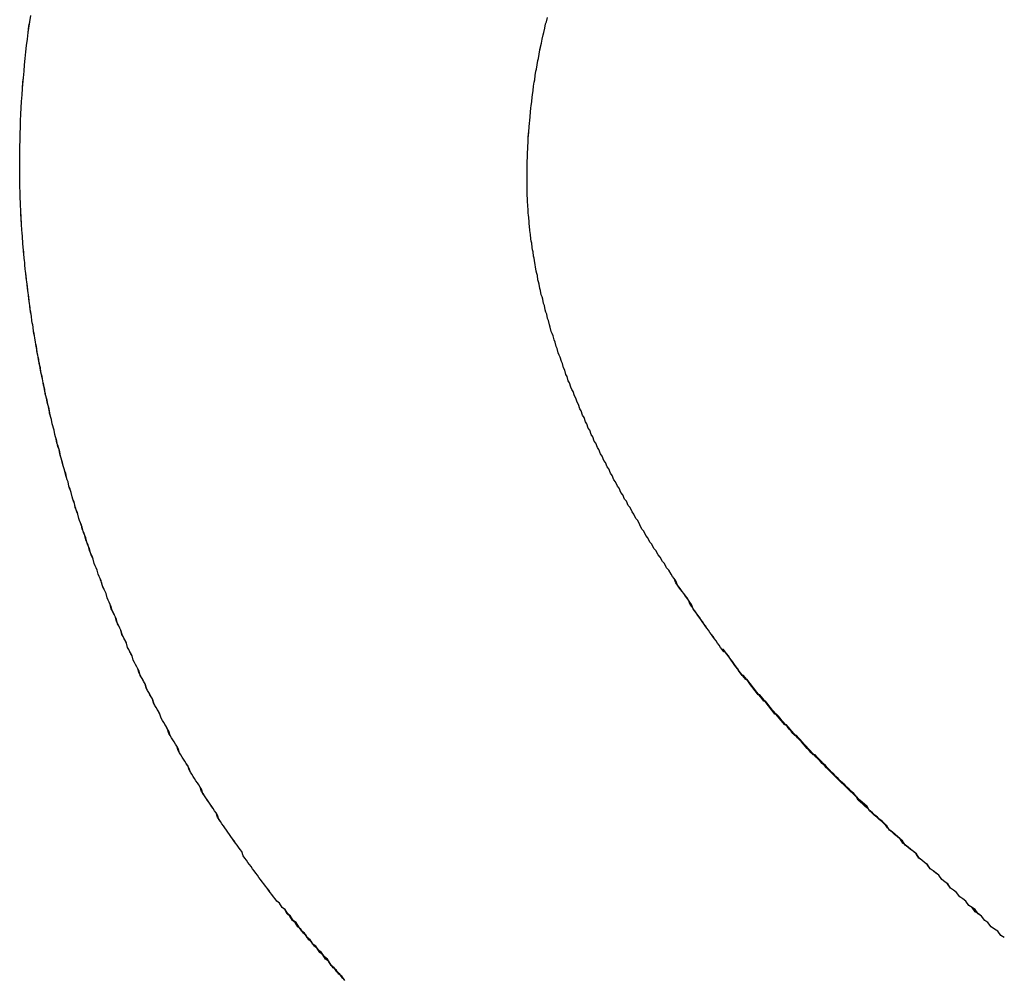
# Model space of a CAD drawing. Extents: x 744 to 2048, y 1140 to 2782.
# Tile 110 of 134: x 904.122 to 904.58, y 2464.832 to 2465.277. Entities that reach past the tile are written whole.
import ezdxf

# ---------------------------------------------------------------- set-up
doc = ezdxf.new("R2010")
doc.units = 0
doc.layers.add('KF_SONA_6_FRONT', color=7, linetype='CONTINUOUS')

# ---------------------------------------------------------------- blocks, each defined once
blk = doc.blocks.new('KF_SONA_6_FRONT')
at = {"layer": 'KF_SONA_6_FRONT'}
for points in [[(6.7069, -161.378, 0), (6.70691, -161.375, 0), (6.70694, -161.373, 0), (6.70699, -161.37, 0), (6.70705, -161.367, 0), (6.70713, -161.364, 0), (6.70723, -161.361, 0), (6.70735, -161.358, 0), (6.70748, -161.355, 0), (6.70763, -161.352, 0), (6.7078, -161.349, 0), (6.70799, -161.346, 0), (6.7082, -161.343, 0), (6.70842, -161.341, 0), (6.70866, -161.338, 0), (6.70892, -161.335, 0), (6.7092, -161.332, 0), (6.70949, -161.329, 0), (6.7098, -161.326, 0), (6.71013, -161.323, 0), (6.71048, -161.32, 0), (6.71084, -161.317, 0), (6.71123, -161.315, 0), (6.71163, -161.312, 0), (6.71204, -161.309, 0)], [(6.7069, -161.378, 0), (6.70691, -161.375, 0), (6.70694, -161.373, 0), (6.70699, -161.37, 0), (6.70705, -161.367, 0), (6.70713, -161.364, 0), (6.70723, -161.361, 0), (6.70735, -161.358, 0), (6.70748, -161.355, 0), (6.70764, -161.352, 0), (6.70781, -161.349, 0), (6.70799, -161.346, 0), (6.7082, -161.343, 0), (6.70842, -161.34, 0), (6.70867, -161.338, 0), (6.70893, -161.335, 0), (6.7092, -161.332, 0), (6.7095, -161.329, 0), (6.70981, -161.326, 0), (6.71014, -161.323, 0), (6.71049, -161.32, 0), (6.71085, -161.317, 0), (6.71123, -161.314, 0), (6.71164, -161.312, 0), (6.71205, -161.309, 0)], [(6.94289, -161.385, 0), (6.9429, -161.384, 0), (6.94291, -161.382, 0), (6.94294, -161.38, 0), (6.94297, -161.378, 0), (6.94302, -161.377, 0), (6.94307, -161.375, 0), (6.94313, -161.373, 0), (6.94321, -161.371, 0), (6.94329, -161.37, 0), (6.94338, -161.368, 0), (6.94349, -161.366, 0), (6.9436, -161.365, 0), (6.94372, -161.363, 0), (6.94386, -161.361, 0), (6.944, -161.359, 0), (6.94415, -161.358, 0), (6.94431, -161.356, 0), (6.94448, -161.354, 0), (6.94467, -161.352, 0), (6.94486, -161.351, 0), (6.94506, -161.349, 0), (6.94527, -161.347, 0), (6.94549, -161.346, 0), (6.94572, -161.344, 0), (6.94596, -161.342, 0), (6.94621, -161.34, 0), (6.94647, -161.339, 0), (6.94674, -161.337, 0), (6.94702, -161.335, 0), (6.9473, -161.334, 0), (6.9476, -161.332, 0), (6.94791, -161.33, 0), (6.94823, -161.329, 0), (6.94856, -161.327, 0), (6.94889, -161.325, 0), (6.94924, -161.324, 0), (6.9496, -161.322, 0), (6.94996, -161.32, 0), (6.95034, -161.318, 0), (6.95072, -161.317, 0), (6.95112, -161.315, 0), (6.95152, -161.313, 0), (6.95194, -161.312, 0), (6.95236, -161.31, 0)], [(6.94289, -161.385, 0), (6.9429, -161.384, 0), (6.94291, -161.382, 0), (6.94294, -161.38, 0), (6.94297, -161.378, 0), (6.94302, -161.377, 0), (6.94307, -161.375, 0), (6.94314, -161.373, 0), (6.94321, -161.371, 0), (6.94329, -161.37, 0), (6.94339, -161.368, 0), (6.94349, -161.366, 0), (6.9436, -161.364, 0), (6.94373, -161.363, 0), (6.94386, -161.361, 0), (6.944, -161.359, 0), (6.94416, -161.358, 0), (6.94432, -161.356, 0), (6.94449, -161.354, 0), (6.94467, -161.352, 0), (6.94486, -161.351, 0), (6.94507, -161.349, 0), (6.94528, -161.347, 0), (6.9455, -161.346, 0), (6.94573, -161.344, 0), (6.94597, -161.342, 0), (6.94622, -161.34, 0), (6.94648, -161.339, 0), (6.94675, -161.337, 0), (6.94703, -161.335, 0), (6.94732, -161.334, 0), (6.94762, -161.332, 0), (6.94793, -161.33, 0), (6.94825, -161.329, 0), (6.94857, -161.327, 0), (6.94891, -161.325, 0), (6.94926, -161.323, 0), (6.94962, -161.322, 0), (6.94998, -161.32, 0), (6.95036, -161.318, 0), (6.95075, -161.317, 0), (6.95114, -161.315, 0), (6.95155, -161.313, 0), (6.95196, -161.312, 0), (6.95239, -161.31, 0)], [(6.82653, -161.721, 0), (6.82576, -161.72, 0), (6.825, -161.719, 0), (6.82423, -161.718, 0), (6.82347, -161.717, 0), (6.82272, -161.716, 0), (6.82196, -161.715, 0), (6.82121, -161.714, 0), (6.82046, -161.713, 0), (6.81971, -161.712, 0), (6.81896, -161.711, 0), (6.81822, -161.71, 0), (6.81747, -161.709, 0), (6.81673, -161.708, 0), (6.816, -161.707, 0), (6.81526, -161.706, 0), (6.81453, -161.705, 0), (6.81379, -161.704, 0), (6.81306, -161.703, 0), (6.81234, -161.702, 0), (6.81161, -161.701, 0), (6.81089, -161.7, 0), (6.81017, -161.698, 0), (6.80945, -161.697, 0), (6.80873, -161.696, 0), (6.80802, -161.695, 0), (6.80731, -161.694, 0), (6.8066, -161.693, 0), (6.80589, -161.692, 0), (6.80518, -161.691, 0), (6.80448, -161.69, 0), (6.80378, -161.689, 0), (6.80308, -161.688, 0), (6.80238, -161.687, 0), (6.80169, -161.686, 0), (6.80099, -161.685, 0), (6.8003, -161.684, 0), (6.79962, -161.683, 0), (6.79893, -161.682, 0), (6.79825, -161.68, 0), (6.79756, -161.679, 0), (6.79689, -161.678, 0), (6.79621, -161.677, 0), (6.79553, -161.676, 0), (6.79486, -161.675, 0), (6.79419, -161.674, 0), (6.79352, -161.673, 0), (6.79286, -161.672, 0), (6.79219, -161.671, 0), (6.79153, -161.67, 0), (6.79087, -161.668, 0), (6.79022, -161.667, 0), (6.78956, -161.666, 0), (6.78891, -161.665, 0), (6.78826, -161.664, 0), (6.78761, -161.663, 0), (6.78696, -161.662, 0), (6.78632, -161.661, 0), (6.78568, -161.66, 0), (6.78504, -161.658, 0), (6.7844, -161.657, 0), (6.78377, -161.656, 0), (6.78314, -161.655, 0), (6.78251, -161.654, 0), (6.78188, -161.653, 0), (6.78126, -161.652, 0), (6.78063, -161.651, 0), (6.78001, -161.649, 0), (6.77939, -161.648, 0), (6.77878, -161.647, 0), (6.77817, -161.646, 0), (6.77755, -161.645, 0), (6.77694, -161.644, 0), (6.77634, -161.643, 0), (6.77573, -161.641, 0), (6.77513, -161.64, 0), (6.77453, -161.639, 0), (6.77393, -161.638, 0), (6.77334, -161.637, 0), (6.77275, -161.636, 0), (6.77216, -161.634, 0), (6.77157, -161.633, 0), (6.77098, -161.632, 0), (6.7704, -161.631, 0), (6.76982, -161.63, 0), (6.76924, -161.629, 0), (6.76866, -161.627, 0), (6.76809, -161.626, 0), (6.76752, -161.625, 0), (6.76695, -161.624, 0), (6.76638, -161.623, 0), (6.76582, -161.622, 0), (6.76525, -161.62, 0), (6.76469, -161.619, 0), (6.76414, -161.618, 0), (6.76358, -161.617, 0), (6.76303, -161.616, 0), (6.76248, -161.615, 0), (6.76193, -161.613, 0), (6.76139, -161.612, 0), (6.76084, -161.611, 0), (6.7603, -161.61, 0), (6.75976, -161.609, 0), (6.75923, -161.607, 0), (6.7587, -161.606, 0), (6.75816, -161.605, 0), (6.75764, -161.604, 0), (6.75711, -161.603, 0), (6.75659, -161.601, 0), (6.75607, -161.6, 0), (6.75555, -161.599, 0), (6.75503, -161.598, 0), (6.75452, -161.597, 0), (6.75401, -161.595, 0), (6.7535, -161.594, 0), (6.75299, -161.593, 0), (6.75249, -161.592, 0), (6.75198, -161.591, 0), (6.75149, -161.589, 0), (6.75099, -161.588, 0), (6.75049, -161.587, 0), (6.75, -161.586, 0), (6.74951, -161.585, 0), (6.74903, -161.583, 0), (6.74854, -161.582, 0), (6.74806, -161.581, 0), (6.74758, -161.58, 0), (6.74711, -161.578, 0), (6.74663, -161.577, 0), (6.74616, -161.576, 0), (6.74569, -161.575, 0), (6.74522, -161.574, 0), (6.74476, -161.572, 0), (6.7443, -161.571, 0), (6.74384, -161.57, 0), (6.74338, -161.569, 0), (6.74293, -161.567, 0), (6.74248, -161.566, 0), (6.74203, -161.565, 0), (6.74158, -161.564, 0), (6.74114, -161.562, 0), (6.7407, -161.561, 0), (6.74026, -161.56, 0), (6.73983, -161.559, 0), (6.73939, -161.558, 0), (6.73896, -161.556, 0), (6.73853, -161.555, 0), (6.73811, -161.554, 0), (6.73769, -161.553, 0), (6.73726, -161.551, 0), (6.73685, -161.55, 0), (6.73643, -161.549, 0), (6.73602, -161.548, 0), (6.73561, -161.546, 0), (6.7352, -161.545, 0), (6.7348, -161.544, 0), (6.7344, -161.543, 0), (6.734, -161.541, 0), (6.7336, -161.54, 0), (6.73321, -161.539, 0), (6.73282, -161.538, 0), (6.73243, -161.536, 0), (6.73204, -161.535, 0), (6.73166, -161.534, 0), (6.73128, -161.533, 0), (6.7309, -161.531, 0), (6.73052, -161.53, 0), (6.73015, -161.529, 0), (6.72978, -161.528, 0), (6.72942, -161.526, 0), (6.72905, -161.525, 0), (6.72869, -161.524, 0), (6.72833, -161.523, 0), (6.72797, -161.521, 0), (6.72762, -161.52, 0), (6.72727, -161.519, 0), (6.72692, -161.518, 0), (6.72658, -161.516, 0), (6.72624, -161.515, 0), (6.7259, -161.514, 0), (6.72556, -161.513, 0), (6.72523, -161.511, 0), (6.72489, -161.51, 0), (6.72457, -161.509, 0), (6.72424, -161.508, 0), (6.72392, -161.506, 0), (6.7236, -161.505, 0), (6.72328, -161.504, 0), (6.72296, -161.502, 0), (6.72265, -161.501, 0), (6.72234, -161.5, 0), (6.72204, -161.499, 0), (6.72174, -161.497, 0), (6.72144, -161.496, 0), (6.72114, -161.495, 0), (6.72084, -161.494, 0), (6.72055, -161.492, 0), (6.72026, -161.491, 0), (6.71998, -161.49, 0), (6.71969, -161.489, 0), (6.71941, -161.487, 0), (6.71914, -161.486, 0), (6.71886, -161.485, 0), (6.71859, -161.484, 0), (6.71832, -161.482, 0), (6.71806, -161.481, 0), (6.71779, -161.48, 0), (6.71753, -161.478, 0), (6.71728, -161.477, 0), (6.71702, -161.476, 0), (6.71677, -161.475, 0), (6.71652, -161.473, 0), (6.71628, -161.472, 0), (6.71604, -161.471, 0), (6.7158, -161.47, 0), (6.71556, -161.468, 0), (6.71533, -161.467, 0), (6.7151, -161.466, 0), (6.71487, -161.465, 0), (6.71465, -161.463, 0), (6.71443, -161.462, 0), (6.71421, -161.461, 0), (6.71399, -161.459, 0), (6.71378, -161.458, 0), (6.71357, -161.457, 0), (6.71337, -161.456, 0), (6.71316, -161.454, 0), (6.71296, -161.453, 0), (6.71277, -161.452, 0), (6.71257, -161.451, 0), (6.71238, -161.449, 0), (6.7122, -161.448, 0), (6.71201, -161.447, 0), (6.71183, -161.446, 0), (6.71165, -161.444, 0), (6.71148, -161.443, 0), (6.71131, -161.442, 0), (6.71114, -161.441, 0), (6.71097, -161.439, 0), (6.71081, -161.438, 0), (6.71065, -161.437, 0), (6.7105, -161.436, 0), (6.71034, -161.434, 0), (6.71019, -161.433, 0), (6.71005, -161.432, 0), (6.7099, -161.431, 0), (6.70976, -161.429, 0), (6.70963, -161.428, 0), (6.70949, -161.427, 0), (6.70936, -161.425, 0), (6.70924, -161.424, 0), (6.70911, -161.423, 0), (6.70899, -161.422, 0), (6.70888, -161.42, 0), (6.70876, -161.419, 0), (6.70865, -161.418, 0), (6.70854, -161.417, 0), (6.70844, -161.415, 0), (6.70834, -161.414, 0), (6.70824, -161.413, 0), (6.70815, -161.412, 0), (6.70806, -161.41, 0), (6.70797, -161.409, 0), (6.70789, -161.408, 0), (6.70781, -161.407, 0), (6.70773, -161.406, 0), (6.70765, -161.404, 0), (6.70758, -161.403, 0), (6.70752, -161.402, 0), (6.70745, -161.401, 0), (6.70739, -161.399, 0), (6.70734, -161.398, 0), (6.70728, -161.397, 0), (6.70723, -161.396, 0), (6.70719, -161.394, 0), (6.70714, -161.393, 0), (6.70711, -161.392, 0), (6.70707, -161.391, 0), (6.70704, -161.389, 0), (6.70701, -161.388, 0), (6.70698, -161.387, 0), (6.70696, -161.386, 0), (6.70694, -161.384, 0), (6.70693, -161.383, 0), (6.70692, -161.382, 0), (6.70691, -161.381, 0), (6.7069, -161.38, 0), (6.7069, -161.378, 0)], [(6.82653, -161.721, 0), (6.82576, -161.72, 0), (6.82499, -161.719, 0), (6.82423, -161.718, 0), (6.82347, -161.717, 0), (6.82271, -161.716, 0), (6.82196, -161.715, 0), (6.82121, -161.714, 0), (6.82045, -161.713, 0), (6.8197, -161.712, 0), (6.81896, -161.711, 0), (6.81821, -161.71, 0), (6.81747, -161.709, 0), (6.81673, -161.708, 0), (6.81599, -161.707, 0), (6.81525, -161.706, 0), (6.81452, -161.705, 0), (6.81379, -161.704, 0), (6.81306, -161.703, 0), (6.81233, -161.702, 0), (6.8116, -161.701, 0), (6.81088, -161.7, 0), (6.81016, -161.698, 0), (6.80944, -161.697, 0), (6.80872, -161.696, 0), (6.80801, -161.695, 0), (6.80729, -161.694, 0), (6.80658, -161.693, 0), (6.80588, -161.692, 0), (6.80517, -161.691, 0), (6.80447, -161.69, 0), (6.80376, -161.689, 0), (6.80306, -161.688, 0), (6.80237, -161.687, 0), (6.80167, -161.686, 0), (6.80098, -161.685, 0), (6.80029, -161.684, 0), (6.7996, -161.683, 0), (6.79891, -161.681, 0), (6.79823, -161.68, 0), (6.79755, -161.679, 0), (6.79687, -161.678, 0), (6.79619, -161.677, 0), (6.79551, -161.676, 0), (6.79484, -161.675, 0), (6.79417, -161.674, 0), (6.7935, -161.673, 0), (6.79284, -161.672, 0), (6.79217, -161.671, 0), (6.79151, -161.669, 0), (6.79085, -161.668, 0), (6.79019, -161.667, 0), (6.78954, -161.666, 0), (6.78888, -161.665, 0), (6.78823, -161.664, 0), (6.78759, -161.663, 0), (6.78694, -161.662, 0), (6.7863, -161.661, 0), (6.78565, -161.659, 0), (6.78502, -161.658, 0), (6.78438, -161.657, 0), (6.78374, -161.656, 0), (6.78311, -161.655, 0), (6.78248, -161.654, 0), (6.78185, -161.653, 0), (6.78123, -161.652, 0), (6.7806, -161.65, 0), (6.77998, -161.649, 0), (6.77937, -161.648, 0), (6.77875, -161.647, 0), (6.77813, -161.646, 0), (6.77752, -161.645, 0), (6.77691, -161.644, 0), (6.77631, -161.642, 0), (6.7757, -161.641, 0), (6.7751, -161.64, 0), (6.7745, -161.639, 0), (6.7739, -161.638, 0), (6.77331, -161.637, 0), (6.77271, -161.636, 0), (6.77212, -161.634, 0), (6.77153, -161.633, 0), (6.77095, -161.632, 0), (6.77036, -161.631, 0), (6.76978, -161.63, 0), (6.7692, -161.629, 0), (6.76863, -161.627, 0), (6.76805, -161.626, 0), (6.76748, -161.625, 0), (6.76691, -161.624, 0), (6.76634, -161.623, 0), (6.76578, -161.622, 0), (6.76522, -161.62, 0), (6.76466, -161.619, 0), (6.7641, -161.618, 0), (6.76354, -161.617, 0), (6.76299, -161.616, 0), (6.76244, -161.614, 0), (6.76189, -161.613, 0), (6.76135, -161.612, 0), (6.7608, -161.611, 0), (6.76026, -161.61, 0), (6.75972, -161.609, 0), (6.75919, -161.607, 0), (6.75866, -161.606, 0), (6.75812, -161.605, 0), (6.7576, -161.604, 0), (6.75707, -161.603, 0), (6.75655, -161.601, 0), (6.75602, -161.6, 0), (6.75551, -161.599, 0), (6.75499, -161.598, 0), (6.75447, -161.597, 0), (6.75396, -161.595, 0), (6.75345, -161.594, 0), (6.75295, -161.593, 0), (6.75244, -161.592, 0), (6.75194, -161.59, 0), (6.75144, -161.589, 0), (6.75095, -161.588, 0), (6.75045, -161.587, 0), (6.74996, -161.586, 0), (6.74947, -161.584, 0), (6.74898, -161.583, 0), (6.7485, -161.582, 0), (6.74802, -161.581, 0), (6.74754, -161.58, 0), (6.74706, -161.578, 0), (6.74659, -161.577, 0), (6.74612, -161.576, 0), (6.74565, -161.575, 0), (6.74518, -161.573, 0), (6.74472, -161.572, 0), (6.74426, -161.571, 0), (6.7438, -161.57, 0), (6.74334, -161.569, 0), (6.74289, -161.567, 0), (6.74244, -161.566, 0), (6.74199, -161.565, 0), (6.74154, -161.564, 0), (6.7411, -161.562, 0), (6.74066, -161.561, 0), (6.74022, -161.56, 0), (6.73978, -161.559, 0), (6.73935, -161.557, 0), (6.73892, -161.556, 0), (6.73849, -161.555, 0), (6.73807, -161.554, 0), (6.73764, -161.552, 0), (6.73722, -161.551, 0), (6.7368, -161.55, 0), (6.73639, -161.549, 0), (6.73598, -161.547, 0), (6.73557, -161.546, 0), (6.73516, -161.545, 0), (6.73476, -161.544, 0), (6.73436, -161.543, 0), (6.73396, -161.541, 0), (6.73356, -161.54, 0), (6.73317, -161.539, 0), (6.73277, -161.538, 0), (6.73239, -161.536, 0), (6.732, -161.535, 0), (6.73162, -161.534, 0), (6.73124, -161.533, 0), (6.73086, -161.531, 0), (6.73049, -161.53, 0), (6.73011, -161.529, 0), (6.72974, -161.528, 0), (6.72938, -161.526, 0), (6.72901, -161.525, 0), (6.72865, -161.524, 0), (6.72829, -161.522, 0), (6.72794, -161.521, 0), (6.72758, -161.52, 0), (6.72723, -161.519, 0), (6.72689, -161.517, 0), (6.72654, -161.516, 0), (6.7262, -161.515, 0), (6.72586, -161.514, 0), (6.72552, -161.512, 0), (6.72519, -161.511, 0), (6.72486, -161.51, 0), (6.72453, -161.509, 0), (6.7242, -161.507, 0), (6.72388, -161.506, 0), (6.72356, -161.505, 0), (6.72325, -161.504, 0), (6.72293, -161.502, 0), (6.72262, -161.501, 0), (6.72231, -161.5, 0), (6.72201, -161.499, 0), (6.7217, -161.497, 0), (6.7214, -161.496, 0), (6.72111, -161.495, 0), (6.72081, -161.493, 0), (6.72052, -161.492, 0), (6.72023, -161.491, 0), (6.71995, -161.49, 0), (6.71966, -161.488, 0), (6.71938, -161.487, 0), (6.71911, -161.486, 0), (6.71883, -161.485, 0), (6.71856, -161.483, 0), (6.71829, -161.482, 0), (6.71803, -161.481, 0), (6.71777, -161.48, 0), (6.71751, -161.478, 0), (6.71725, -161.477, 0), (6.717, -161.476, 0), (6.71675, -161.475, 0), (6.7165, -161.473, 0), (6.71625, -161.472, 0), (6.71601, -161.471, 0), (6.71577, -161.469, 0), (6.71554, -161.468, 0), (6.71531, -161.467, 0), (6.71508, -161.466, 0), (6.71485, -161.464, 0), (6.71463, -161.463, 0), (6.71441, -161.462, 0), (6.71419, -161.461, 0), (6.71397, -161.459, 0), (6.71376, -161.458, 0), (6.71355, -161.457, 0), (6.71335, -161.456, 0), (6.71315, -161.454, 0), (6.71295, -161.453, 0), (6.71275, -161.452, 0), (6.71256, -161.451, 0), (6.71237, -161.449, 0), (6.71218, -161.448, 0), (6.712, -161.447, 0), (6.71182, -161.445, 0), (6.71164, -161.444, 0), (6.71146, -161.443, 0), (6.71129, -161.442, 0), (6.71112, -161.44, 0), (6.71096, -161.439, 0), (6.7108, -161.438, 0), (6.71064, -161.437, 0), (6.71048, -161.435, 0), (6.71033, -161.434, 0), (6.71018, -161.433, 0), (6.71004, -161.432, 0), (6.70989, -161.43, 0), (6.70975, -161.429, 0), (6.70962, -161.428, 0), (6.70948, -161.427, 0), (6.70935, -161.425, 0), (6.70923, -161.424, 0), (6.7091, -161.423, 0), (6.70898, -161.422, 0), (6.70887, -161.42, 0), (6.70875, -161.419, 0), (6.70864, -161.418, 0), (6.70854, -161.417, 0), (6.70843, -161.415, 0), (6.70833, -161.414, 0), (6.70824, -161.413, 0), (6.70814, -161.412, 0), (6.70805, -161.41, 0), (6.70797, -161.409, 0), (6.70788, -161.408, 0), (6.7078, -161.407, 0), (6.70773, -161.405, 0), (6.70765, -161.404, 0), (6.70758, -161.403, 0), (6.70751, -161.402, 0), (6.70745, -161.4, 0), (6.70739, -161.399, 0), (6.70734, -161.398, 0), (6.70728, -161.397, 0), (6.70723, -161.396, 0), (6.70719, -161.394, 0), (6.70714, -161.393, 0), (6.7071, -161.392, 0), (6.70707, -161.391, 0), (6.70704, -161.389, 0), (6.70701, -161.388, 0), (6.70698, -161.387, 0), (6.70696, -161.386, 0), (6.70694, -161.384, 0), (6.70693, -161.383, 0), (6.70692, -161.382, 0), (6.70691, -161.381, 0), (6.7069, -161.38, 0), (6.7069, -161.378, 0)], [(7.00988, -161.569, 0), (7.00886, -161.567, 0), (7.00785, -161.566, 0), (7.00684, -161.564, 0), (7.00584, -161.563, 0), (7.00485, -161.561, 0), (7.00387, -161.56, 0), (7.00289, -161.558, 0), (7.00192, -161.557, 0), (7.00096, -161.555, 0), (7.00001, -161.554, 0), (6.99906, -161.552, 0), (6.99812, -161.551, 0), (6.99719, -161.549, 0), (6.99626, -161.548, 0), (6.99535, -161.546, 0), (6.99444, -161.544, 0), (6.99354, -161.543, 0), (6.99264, -161.541, 0), (6.99176, -161.54, 0), (6.99088, -161.538, 0), (6.99001, -161.537, 0), (6.98914, -161.535, 0), (6.98829, -161.534, 0), (6.98744, -161.532, 0), (6.9866, -161.531, 0), (6.98576, -161.529, 0), (6.98494, -161.528, 0), (6.98412, -161.526, 0), (6.98331, -161.525, 0), (6.98251, -161.523, 0), (6.98171, -161.522, 0), (6.98092, -161.52, 0), (6.98015, -161.519, 0), (6.97937, -161.517, 0), (6.97861, -161.516, 0), (6.97785, -161.514, 0), (6.97711, -161.513, 0), (6.97637, -161.511, 0), (6.97563, -161.51, 0), (6.97491, -161.508, 0), (6.97419, -161.507, 0), (6.97348, -161.505, 0), (6.97278, -161.504, 0), (6.97209, -161.502, 0), (6.9714, -161.501, 0), (6.97073, -161.499, 0), (6.97006, -161.498, 0), (6.9694, -161.496, 0), (6.96874, -161.495, 0), (6.9681, -161.493, 0), (6.96746, -161.492, 0), (6.96683, -161.49, 0), (6.96621, -161.489, 0), (6.96559, -161.487, 0), (6.96499, -161.486, 0), (6.96439, -161.484, 0), (6.9638, -161.483, 0), (6.96322, -161.482, 0), (6.96265, -161.48, 0), (6.96208, -161.479, 0), (6.96152, -161.477, 0), (6.96097, -161.476, 0), (6.96043, -161.474, 0), (6.9599, -161.473, 0), (6.95937, -161.471, 0), (6.95886, -161.47, 0), (6.95835, -161.468, 0), (6.95785, -161.467, 0), (6.95736, -161.466, 0), (6.95687, -161.464, 0), (6.95639, -161.463, 0), (6.95593, -161.461, 0), (6.95547, -161.46, 0), (6.95501, -161.458, 0), (6.95457, -161.457, 0), (6.95414, -161.456, 0), (6.95371, -161.454, 0), (6.95329, -161.453, 0), (6.95288, -161.451, 0), (6.95247, -161.45, 0), (6.95208, -161.448, 0), (6.95169, -161.447, 0), (6.95132, -161.446, 0), (6.95095, -161.444, 0), (6.95058, -161.443, 0), (6.95023, -161.441, 0), (6.94989, -161.44, 0), (6.94955, -161.439, 0), (6.94922, -161.437, 0), (6.9489, -161.436, 0), (6.94859, -161.434, 0), (6.94828, -161.433, 0), (6.94799, -161.432, 0), (6.9477, -161.43, 0), (6.94742, -161.429, 0), (6.94715, -161.428, 0), (6.94689, -161.426, 0), (6.94664, -161.425, 0), (6.94639, -161.423, 0), (6.94615, -161.422, 0), (6.94592, -161.421, 0), (6.9457, -161.419, 0), (6.94549, -161.418, 0), (6.94529, -161.417, 0), (6.94509, -161.415, 0), (6.9449, -161.414, 0), (6.94472, -161.413, 0), (6.94455, -161.411, 0), (6.94439, -161.41, 0), (6.94424, -161.409, 0), (6.94409, -161.407, 0), (6.94395, -161.406, 0), (6.94382, -161.405, 0), (6.9437, -161.403, 0), (6.94359, -161.402, 0), (6.94349, -161.401, 0), (6.94339, -161.399, 0), (6.94331, -161.398, 0), (6.94323, -161.397, 0), (6.94316, -161.396, 0), (6.94309, -161.394, 0), (6.94304, -161.393, 0), (6.94299, -161.392, 0), (6.94296, -161.39, 0), (6.94293, -161.389, 0), (6.94291, -161.388, 0), (6.9429, -161.387, 0), (6.94289, -161.385, 0)], [(7.00988, -161.569, 0), (7.00886, -161.567, 0), (7.00785, -161.566, 0), (7.00684, -161.564, 0), (7.00584, -161.563, 0), (7.00485, -161.561, 0), (7.00387, -161.56, 0), (7.00289, -161.558, 0), (7.00192, -161.557, 0), (7.00096, -161.555, 0), (7.00001, -161.554, 0), (6.99906, -161.552, 0), (6.99812, -161.551, 0), (6.99719, -161.549, 0), (6.99626, -161.548, 0), (6.99535, -161.546, 0), (6.99444, -161.544, 0), (6.99354, -161.543, 0), (6.99264, -161.541, 0), (6.99176, -161.54, 0), (6.99088, -161.538, 0), (6.99001, -161.537, 0), (6.98914, -161.535, 0), (6.98829, -161.534, 0), (6.98744, -161.532, 0), (6.9866, -161.531, 0), (6.98576, -161.529, 0), (6.98494, -161.528, 0), (6.98412, -161.526, 0), (6.98331, -161.525, 0), (6.98251, -161.523, 0), (6.98171, -161.522, 0), (6.98093, -161.52, 0), (6.98015, -161.519, 0), (6.97937, -161.517, 0), (6.97861, -161.516, 0), (6.97786, -161.514, 0), (6.97711, -161.513, 0), (6.97637, -161.511, 0), (6.97563, -161.51, 0), (6.97491, -161.508, 0), (6.97419, -161.507, 0), (6.97348, -161.505, 0), (6.97278, -161.504, 0), (6.97209, -161.502, 0), (6.9714, -161.501, 0), (6.97073, -161.499, 0), (6.97006, -161.498, 0), (6.9694, -161.496, 0), (6.96874, -161.495, 0), (6.9681, -161.493, 0), (6.96746, -161.492, 0), (6.96683, -161.49, 0), (6.96621, -161.489, 0), (6.9656, -161.487, 0), (6.96499, -161.486, 0), (6.96439, -161.484, 0), (6.9638, -161.483, 0), (6.96322, -161.482, 0), (6.96265, -161.48, 0), (6.96208, -161.479, 0), (6.96152, -161.477, 0), (6.96098, -161.476, 0), (6.96043, -161.474, 0), (6.9599, -161.473, 0), (6.95938, -161.471, 0), (6.95886, -161.47, 0), (6.95835, -161.468, 0), (6.95785, -161.467, 0), (6.95736, -161.466, 0), (6.95687, -161.464, 0), (6.9564, -161.463, 0), (6.95593, -161.461, 0), (6.95547, -161.46, 0), (6.95502, -161.458, 0), (6.95457, -161.457, 0), (6.95414, -161.456, 0), (6.95371, -161.454, 0), (6.95329, -161.453, 0), (6.95288, -161.451, 0), (6.95248, -161.45, 0), (6.95208, -161.448, 0), (6.95169, -161.447, 0), (6.95132, -161.446, 0), (6.95095, -161.444, 0), (6.95059, -161.443, 0), (6.95023, -161.441, 0), (6.94989, -161.44, 0), (6.94955, -161.439, 0), (6.94922, -161.437, 0), (6.9489, -161.436, 0), (6.94859, -161.434, 0), (6.94829, -161.433, 0), (6.94799, -161.432, 0), (6.9477, -161.43, 0), (6.94742, -161.429, 0), (6.94715, -161.428, 0), (6.94689, -161.426, 0), (6.94664, -161.425, 0), (6.94639, -161.423, 0), (6.94615, -161.422, 0), (6.94592, -161.421, 0), (6.9457, -161.419, 0), (6.94549, -161.418, 0), (6.94529, -161.417, 0), (6.94509, -161.415, 0), (6.9449, -161.414, 0), (6.94472, -161.413, 0), (6.94455, -161.411, 0), (6.94439, -161.41, 0), (6.94424, -161.409, 0), (6.94409, -161.407, 0), (6.94395, -161.406, 0), (6.94383, -161.405, 0), (6.9437, -161.403, 0), (6.94359, -161.402, 0), (6.94349, -161.401, 0), (6.94339, -161.399, 0), (6.94331, -161.398, 0), (6.94323, -161.397, 0), (6.94316, -161.396, 0), (6.94309, -161.394, 0), (6.94304, -161.393, 0), (6.94299, -161.392, 0), (6.94296, -161.39, 0), (6.94293, -161.389, 0), (6.94291, -161.388, 0), (6.9429, -161.387, 0), (6.94289, -161.385, 0)], [(7.16491, -161.738, 0), (7.16336, -161.737, 0), (7.16183, -161.735, 0), (7.1603, -161.734, 0), (7.15878, -161.733, 0), (7.15728, -161.731, 0), (7.15578, -161.73, 0), (7.15429, -161.728, 0), (7.15281, -161.727, 0), (7.15135, -161.725, 0), (7.14989, -161.724, 0), (7.14844, -161.723, 0), (7.147, -161.721, 0), (7.14557, -161.72, 0), (7.14415, -161.719, 0), (7.14274, -161.717, 0), (7.14134, -161.716, 0), (7.13995, -161.715, 0), (7.13857, -161.713, 0), (7.1372, -161.712, 0), (7.13584, -161.711, 0), (7.13448, -161.709, 0), (7.13314, -161.708, 0), (7.13181, -161.707, 0), (7.13048, -161.706, 0), (7.12917, -161.704, 0), (7.12786, -161.703, 0), (7.12656, -161.702, 0), (7.12527, -161.701, 0), (7.124, -161.699, 0), (7.12273, -161.698, 0), (7.12147, -161.697, 0), (7.12021, -161.696, 0), (7.11897, -161.695, 0), (7.11774, -161.694, 0), (7.11651, -161.692, 0), (7.1153, -161.691, 0), (7.11409, -161.69, 0), (7.11289, -161.689, 0), (7.1117, -161.688, 0), (7.11052, -161.687, 0), (7.10934, -161.685, 0), (7.10818, -161.684, 0), (7.10702, -161.683, 0), (7.10588, -161.682, 0), (7.10474, -161.681, 0), (7.10361, -161.68, 0), (7.10248, -161.679, 0), (7.10137, -161.678, 0), (7.10026, -161.677, 0), (7.09916, -161.676, 0), (7.09807, -161.675, 0), (7.09699, -161.674, 0), (7.09592, -161.672, 0), (7.09485, -161.671, 0), (7.09379, -161.67, 0), (7.09274, -161.669, 0), (7.0917, -161.668, 0), (7.09066, -161.667, 0), (7.08963, -161.666, 0), (7.08861, -161.665, 0), (7.0876, -161.664, 0), (7.08659, -161.663, 0), (7.08559, -161.662, 0), (7.0846, -161.661, 0), (7.08362, -161.66, 0), (7.08264, -161.659, 0), (7.08167, -161.658, 0), (7.0807, -161.657, 0), (7.07975, -161.656, 0), (7.0788, -161.655, 0), (7.07785, -161.654, 0), (7.07691, -161.653, 0), (7.07598, -161.653, 0), (7.07506, -161.652, 0), (7.07414, -161.651, 0), (7.07323, -161.65, 0), (7.07233, -161.649, 0), (7.07143, -161.648, 0), (7.07053, -161.647, 0), (7.06965, -161.646, 0), (7.06876, -161.645, 0), (7.06789, -161.644, 0), (7.06702, -161.643, 0), (7.06615, -161.642, 0), (7.0653, -161.641, 0), (7.06444, -161.64, 0), (7.06359, -161.639, 0), (7.06275, -161.639, 0), (7.06191, -161.638, 0), (7.06108, -161.637, 0), (7.06025, -161.636, 0), (7.05943, -161.635, 0), (7.05861, -161.634, 0), (7.0578, -161.633, 0), (7.05699, -161.632, 0), (7.05619, -161.631, 0), (7.05539, -161.63, 0), (7.05459, -161.629, 0), (7.0538, -161.628, 0), (7.05302, -161.628, 0), (7.05223, -161.627, 0), (7.05146, -161.626, 0), (7.05068, -161.625, 0), (7.04991, -161.624, 0), (7.04914, -161.623, 0), (7.04838, -161.622, 0), (7.04762, -161.621, 0), (7.04686, -161.62, 0), (7.04611, -161.619, 0), (7.04535, -161.618, 0), (7.04461, -161.618, 0), (7.04386, -161.617, 0), (7.04312, -161.616, 0), (7.04238, -161.615, 0), (7.04164, -161.614, 0), (7.04091, -161.613, 0), (7.04017, -161.612, 0), (7.03944, -161.611, 0), (7.03872, -161.61, 0), (7.03799, -161.609, 0), (7.03727, -161.608, 0), (7.03654, -161.607, 0), (7.03582, -161.606, 0), (7.0351, -161.605, 0), (7.03438, -161.605, 0), (7.03367, -161.604, 0), (7.03295, -161.603, 0), (7.03224, -161.602, 0), (7.03152, -161.601, 0), (7.03081, -161.6, 0), (7.0301, -161.599, 0), (7.02939, -161.598, 0), (7.02867, -161.597, 0), (7.02796, -161.596, 0), (7.02725, -161.595, 0), (7.02654, -161.594, 0), (7.02583, -161.593, 0), (7.02512, -161.592, 0), (7.02441, -161.591, 0), (7.02369, -161.59, 0), (7.02298, -161.589, 0), (7.02227, -161.588, 0), (7.02155, -161.587, 0), (7.02084, -161.586, 0), (7.02012, -161.585, 0), (7.0194, -161.583, 0), (7.01868, -161.582, 0), (7.01796, -161.581, 0), (7.01724, -161.58, 0), (7.01651, -161.579, 0), (7.01579, -161.578, 0), (7.01506, -161.577, 0), (7.01433, -161.576, 0), (7.01359, -161.575, 0), (7.01286, -161.574, 0), (7.01212, -161.572, 0), (7.01137, -161.571, 0), (7.01063, -161.57, 0), (7.00988, -161.569, 0)], [(7.16491, -161.738, 0), (7.16337, -161.737, 0), (7.16184, -161.735, 0), (7.16032, -161.734, 0), (7.15881, -161.733, 0), (7.1573, -161.731, 0), (7.15581, -161.73, 0), (7.15432, -161.728, 0), (7.15285, -161.727, 0), (7.15138, -161.726, 0), (7.14992, -161.724, 0), (7.14847, -161.723, 0), (7.14703, -161.721, 0), (7.14559, -161.72, 0), (7.14417, -161.719, 0), (7.14275, -161.717, 0), (7.14135, -161.716, 0), (7.13995, -161.715, 0), (7.13856, -161.713, 0), (7.13718, -161.712, 0), (7.13581, -161.711, 0), (7.13445, -161.709, 0), (7.1331, -161.708, 0), (7.13176, -161.707, 0), (7.13042, -161.706, 0), (7.1291, -161.704, 0), (7.12778, -161.703, 0), (7.12648, -161.702, 0), (7.12518, -161.701, 0), (7.12389, -161.699, 0), (7.12261, -161.698, 0), (7.12133, -161.697, 0), (7.12007, -161.696, 0), (7.11882, -161.695, 0), (7.11757, -161.693, 0), (7.11634, -161.692, 0), (7.11511, -161.691, 0), (7.11389, -161.69, 0), (7.11268, -161.689, 0), (7.11148, -161.688, 0), (7.11028, -161.686, 0), (7.1091, -161.685, 0), (7.10792, -161.684, 0), (7.10676, -161.683, 0), (7.1056, -161.682, 0), (7.10445, -161.681, 0), (7.10331, -161.68, 0), (7.10217, -161.679, 0), (7.10105, -161.677, 0), (7.09993, -161.676, 0), (7.09882, -161.675, 0), (7.09772, -161.674, 0), (7.09663, -161.673, 0), (7.09555, -161.672, 0), (7.09447, -161.671, 0), (7.09341, -161.67, 0), (7.09235, -161.669, 0), (7.0913, -161.668, 0), (7.09025, -161.667, 0), (7.08922, -161.666, 0), (7.08819, -161.665, 0), (7.08717, -161.664, 0), (7.08616, -161.663, 0), (7.08515, -161.662, 0), (7.08416, -161.661, 0), (7.08317, -161.66, 0), (7.08218, -161.659, 0), (7.08121, -161.658, 0), (7.08024, -161.657, 0), (7.07928, -161.656, 0), (7.07833, -161.655, 0), (7.07738, -161.654, 0), (7.07644, -161.653, 0), (7.07551, -161.652, 0), (7.07459, -161.651, 0), (7.07367, -161.65, 0), (7.07276, -161.649, 0), (7.07185, -161.648, 0), (7.07096, -161.647, 0), (7.07006, -161.646, 0), (7.06918, -161.645, 0), (7.0683, -161.644, 0), (7.06743, -161.644, 0), (7.06656, -161.643, 0), (7.0657, -161.642, 0), (7.06485, -161.641, 0), (7.064, -161.64, 0), (7.06315, -161.639, 0), (7.06232, -161.638, 0), (7.06148, -161.637, 0), (7.06066, -161.636, 0), (7.05984, -161.635, 0), (7.05902, -161.634, 0), (7.05821, -161.634, 0), (7.05741, -161.633, 0), (7.05661, -161.632, 0), (7.05581, -161.631, 0), (7.05502, -161.63, 0), (7.05423, -161.629, 0), (7.05345, -161.628, 0), (7.05268, -161.627, 0), (7.0519, -161.626, 0), (7.05114, -161.625, 0), (7.05037, -161.625, 0), (7.04961, -161.624, 0), (7.04885, -161.623, 0), (7.0481, -161.622, 0), (7.04735, -161.621, 0), (7.04661, -161.62, 0), (7.04586, -161.619, 0), (7.04512, -161.618, 0), (7.04439, -161.617, 0), (7.04366, -161.616, 0), (7.04293, -161.616, 0), (7.0422, -161.615, 0), (7.04147, -161.614, 0), (7.04075, -161.613, 0), (7.04003, -161.612, 0), (7.03931, -161.611, 0), (7.0386, -161.61, 0), (7.03788, -161.609, 0), (7.03717, -161.608, 0), (7.03646, -161.607, 0), (7.03575, -161.606, 0), (7.03504, -161.605, 0), (7.03434, -161.604, 0), (7.03363, -161.604, 0), (7.03293, -161.603, 0), (7.03222, -161.602, 0), (7.03152, -161.601, 0), (7.03082, -161.6, 0), (7.03012, -161.599, 0), (7.02941, -161.598, 0), (7.02871, -161.597, 0), (7.02801, -161.596, 0), (7.0273, -161.595, 0), (7.0266, -161.594, 0), (7.0259, -161.593, 0), (7.02519, -161.592, 0), (7.02449, -161.591, 0), (7.02378, -161.59, 0), (7.02307, -161.589, 0), (7.02236, -161.588, 0), (7.02165, -161.587, 0), (7.02093, -161.586, 0), (7.02022, -161.585, 0), (7.0195, -161.584, 0), (7.01878, -161.583, 0), (7.01806, -161.581, 0), (7.01733, -161.58, 0), (7.0166, -161.579, 0), (7.01587, -161.578, 0), (7.01513, -161.577, 0), (7.0144, -161.576, 0), (7.01365, -161.575, 0), (7.01291, -161.574, 0), (7.01216, -161.573, 0), (7.0114, -161.571, 0), (7.01064, -161.57, 0), (7.00988, -161.569, 0)], [(6.85817, -161.758, 0), (6.8568, -161.756, 0), (6.85543, -161.755, 0), (6.85407, -161.753, 0), (6.85271, -161.752, 0), (6.85136, -161.75, 0), (6.85001, -161.748, 0), (6.84866, -161.747, 0), (6.84732, -161.745, 0), (6.84599, -161.744, 0), (6.84466, -161.742, 0), (6.84333, -161.741, 0), (6.84201, -161.739, 0), (6.8407, -161.738, 0), (6.83938, -161.736, 0), (6.83808, -161.735, 0), (6.83677, -161.733, 0), (6.83548, -161.731, 0), (6.83418, -161.73, 0), (6.8329, -161.728, 0), (6.83161, -161.727, 0), (6.83033, -161.725, 0), (6.82906, -161.724, 0), (6.82779, -161.722, 0), (6.82653, -161.721, 0)], [(6.85717, -161.757, 0), (6.85582, -161.755, 0), (6.85449, -161.754, 0), (6.85315, -161.752, 0), (6.85183, -161.751, 0), (6.85051, -161.749, 0), (6.84919, -161.748, 0), (6.84788, -161.746, 0), (6.84658, -161.745, 0), (6.84528, -161.743, 0), (6.84399, -161.742, 0), (6.8427, -161.74, 0), (6.84142, -161.739, 0), (6.84015, -161.737, 0), (6.83888, -161.736, 0), (6.83762, -161.734, 0), (6.83636, -161.733, 0), (6.83511, -161.731, 0), (6.83387, -161.73, 0), (6.83263, -161.728, 0), (6.8314, -161.727, 0), (6.83017, -161.725, 0), (6.82895, -161.724, 0), (6.82773, -161.722, 0), (6.82653, -161.721, 0)]]:
    blk.add_polyline3d(points, dxfattribs=at)

msp = doc.modelspace()

# ---------------------------------------------------------------- block references
at = {"layer": 'KF_SONA_6_FRONT'}
msp.add_blockref('KF_SONA_6_FRONT', (897.41474, 2626.58755), dxfattribs=at)

doc.saveas('drawing.dxf')
